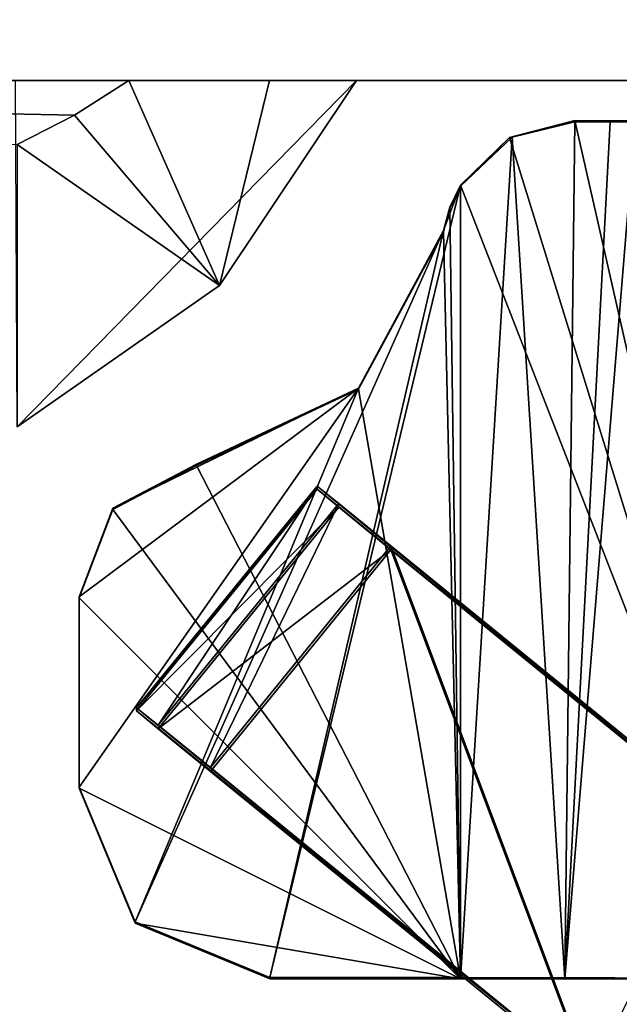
# Model space of a CAD drawing. Header units: millimetres. Extents: x -294 to 294, y -42 to 416.
# Tile 12 of 236: x -259.31 to -256.17, y -17.85 to -12.68. Entities that reach past the tile are written whole.
import ezdxf

# ---------------------------------------------------------------- set-up
doc = ezdxf.new("R2010")
doc.units = ezdxf.units.MM
doc.header["$LTSCALE"] = 65.185185
for name, color, linetype in [('164', 7, 'CONTINUOUS'), ('179', 7, 'CONTINUOUS'), ('180', 7, 'CONTINUOUS'), ('207', 7, 'CONTINUOUS'), ('318', 7, 'CONTINUOUS'), ('319', 7, 'CONTINUOUS'), ('320', 7, 'CONTINUOUS'), ('321', 7, 'CONTINUOUS'), ('322', 7, 'CONTINUOUS'), ('323', 7, 'CONTINUOUS'), ('331', 7, 'CONTINUOUS'), ('332', 7, 'CONTINUOUS'), ('335', 7, 'CONTINUOUS'), ('337', 7, 'CONTINUOUS'), ('338', 7, 'CONTINUOUS'), ('339', 7, 'CONTINUOUS'), ('340', 7, 'CONTINUOUS'), ('341', 7, 'CONTINUOUS'), ('342', 7, 'CONTINUOUS'), ('343', 7, 'CONTINUOUS'), ('344', 7, 'CONTINUOUS'), ('345', 7, 'CONTINUOUS'), ('475', 7, 'CONTINUOUS'), ('476', 7, 'CONTINUOUS'), ('477', 7, 'CONTINUOUS')]:
    doc.layers.add(name, color=color, linetype=linetype)

msp = doc.modelspace()

# ---------------------------------------------------------------- linework, layer by layer
at = {"layer": '164', "color": 250, "linetype": 'Continuous', "true_color": 0x404040}
for points in [[(-256, -18.7215, -340.2977), (-256.2343, -19.3599, -358.1953), (-256, -17.4195, -19.8004), (-256, -18.7215, -340.2977)], [(-256, -17.4195, -19.8004), (-256.2343, -19.3599, -358.1953), (-256.0384, -17.6645, -19.7994), (-256, -17.4195, -19.8004)], [(-256.0384, -17.6645, -19.7994), (-256.2343, -19.3599, -358.1953), (-256.1499, -17.8858, -19.7985), (-256.0384, -17.6645, -19.7994)]]:
    msp.add_3dface(points, dxfattribs=at)
at = {"layer": '179', "color": 250, "linetype": 'Continuous', "true_color": 0x404040}
for points in [[(-252.6, -13), (-275.7, -13), (-273.2677, -13, -18.0506), (-252.6, -13)], [(-275.7, -13, -447), (-252.6, -13, -447), (-267.7043, -13, -443.4218), (-275.7, -13, -447)], [(-271.5, -13, -17.3183), (-252.6, -13), (-273.2677, -13, -18.0506), (-271.5, -13, -17.3183)], [(-256, -13, -19.8183), (-256.0002, -13, -19.7968), (-272.5, -13, -19.8183), (-256, -13, -19.8183)], [(-256, -13, -19.8183), (-272.5, -13, -19.8183), (-268.2094, -13, -48.3186), (-256, -13, -19.8183)], [(-256.0002, -13, -19.7968), (-256.0009, -13, -19.7752), (-272.5, -13, -19.8183), (-256.0002, -13, -19.7968)], [(-272.5, -13, -19.8183), (-256.0009, -13, -19.7752), (-272.2071, -13, -19.1112), (-272.5, -13, -19.8183)], [(-272.2071, -13, -19.1112), (-256.0009, -13, -19.7752), (-270.8025, -13, -18.8183), (-272.2071, -13, -19.1112)], [(-270.8026, -13, -17.3183), (-252.6, -13), (-271.5, -13, -17.3183), (-270.8026, -13, -17.3183)], [(-270.8025, -13, -18.8183), (-252.6, -13), (-270.8026, -13, -17.3183), (-270.8025, -13, -18.8183)], [(-256.0009, -13, -19.7752), (-252.6, -13), (-270.8025, -13, -18.8183), (-256.0009, -13, -19.7752)], [(-258.7406, -13, -48.3186), (-256, -13, -19.8183), (-268.2094, -13, -48.3186), (-258.7406, -13, -48.3186)], [(-267.7043, -13, -443.4218), (-252.6, -13, -447), (-257.5463, -13, -413.4216), (-267.7043, -13, -443.4218)], [(-267.6969, -13, -439.2033), (-267.7043, -13, -443.4218), (-257.5463, -13, -413.4216), (-267.6969, -13, -439.2033)], [(-267.6891, -13, -435.3678), (-267.6969, -13, -439.2033), (-257.5463, -13, -413.4216), (-267.6891, -13, -435.3678)], [(-267.6809, -13, -431.8794), (-267.6891, -13, -435.3678), (-257.5463, -13, -413.4216), (-267.6809, -13, -431.8794)], [(-267.6726, -13, -428.7059), (-267.6809, -13, -431.8794), (-257.5463, -13, -413.4216), (-267.6726, -13, -428.7059)], [(-267.6642, -13, -425.8198), (-267.6726, -13, -428.7059), (-257.5463, -13, -413.4216), (-267.6642, -13, -425.8198)], [(-267.6557, -13, -423.1949), (-267.6642, -13, -425.8198), (-257.5463, -13, -413.4216), (-267.6557, -13, -423.1949)], [(-267.6473, -13, -420.805), (-267.6557, -13, -423.1949), (-257.5463, -13, -413.4216), (-267.6473, -13, -420.805)], [(-267.6389, -13, -418.6291), (-267.6473, -13, -420.805), (-257.5463, -13, -413.4216), (-267.6389, -13, -418.6291)], [(-267.6307, -13, -416.6477), (-267.6389, -13, -418.6291), (-257.5463, -13, -413.4216), (-267.6307, -13, -416.6477)], [(-267.6226, -13, -414.8431), (-267.6307, -13, -416.6477), (-257.5463, -13, -413.4216), (-267.6226, -13, -414.8431)], [(-259.3342, -13, -413.4216), (-267.6226, -13, -414.8431), (-257.5463, -13, -413.4216), (-259.3342, -13, -413.4216)], [(-258.0021, -13, -221.8268), (-256, -13, -19.8183), (-258.7406, -13, -48.3186), (-258.0021, -13, -221.8268)], [(-256, -13, -339.8214), (-256, -13, -19.8183), (-258.0021, -13, -221.8268), (-256, -13, -339.8214)], [(-257.5463, -13, -413.4216), (-256, -13, -339.8214), (-258.0021, -13, -221.8268), (-257.5463, -13, -413.4216)], [(-256, -13, -352.326), (-256, -13, -348.8179), (-257.5463, -13, -413.4216), (-256, -13, -352.326)], [(-256, -13, -348.8179), (-256, -13, -339.8214), (-257.5463, -13, -413.4216), (-256, -13, -348.8179)], [(-254.5, -13, -352.326), (-256, -13, -352.326), (-257.5463, -13, -413.4216), (-254.5, -13, -352.326)], [(-252.6, -13, -447), (-254.5, -13, -352.326), (-257.5463, -13, -413.4216), (-252.6, -13, -447)]]:
    msp.add_3dface(points, dxfattribs=at)
at = {"layer": '180', "color": 250, "linetype": 'Continuous', "true_color": 0x404040}
for points in [[(-275.7, -13), (-252.6, 5.8188), (-259.501, 6.5), (-275.7, -13)], [(-252.6, 5.8188), (-275.7, -13), (-252.6, 1.5385), (-252.6, 5.8188)], [(-252.6, 1.5385), (-275.7, -13), (-252.5818, 1.405), (-252.6, 1.5385)], [(-252.5818, 1.405), (-275.7, -13), (-252.5287, 1.2812), (-252.5818, 1.405)], [(-252.5287, 1.2812), (-275.7, -13), (-252.1568, 0.6613), (-252.5287, 1.2812)], [(-252.1568, 0.6613), (-275.7, -13), (-252.0399, 0.3889), (-252.1568, 0.6613)], [(-252.0399, 0.3889), (-275.7, -13), (-252, 0.0953), (-252.0399, 0.3889)], [(-275.7, -13), (-252.6, -13), (-252, 0.0953), (-275.7, -13)]]:
    msp.add_3dface(points, dxfattribs=at)
at = {"layer": '207', "color": 250, "linetype": 'Continuous', "true_color": 0x404040}
for points in [[(-252.6, -13, -447), (-275.7, -13, -447), (-273.75, 3.6952, -447), (-252.6, -13, -447)], [(-252, 0.0953, -447), (-252.6, -13, -447), (-273.75, 3.6952, -447), (-252, 0.0953, -447)]]:
    msp.add_3dface(points, dxfattribs=at)
at = {"layer": '318', "color": 250, "linetype": 'Continuous', "true_color": 0x404040}
for points in [[(-256.1842, -18.3399, -341.7865), (-256.253, -18.2839, -341.7964), (-258.7, -16.2926, -342.3076), (-256.1842, -18.3399, -341.7865)], [(-258.7, -16.2926, -342.3076), (-256.253, -18.2839, -341.7964), (-258.5864, -16.3837, -341.9537), (-258.7, -16.2926, -342.3076)], [(-258.7, -16.3089, -346.3076), (-256.1842, -18.3399, -341.7865), (-258.7, -16.2926, -342.3076), (-258.7, -16.3089, -346.3076)], [(-258.5864, -16.4028, -346.6607), (-256.1842, -18.3399, -341.7865), (-258.7, -16.3089, -346.3076), (-258.5864, -16.4028, -346.6607)], [(-256.253, -18.2839, -341.7964), (-256.3221, -18.2276, -341.7998), (-258.5864, -16.3837, -341.9537), (-256.253, -18.2839, -341.7964)], [(-258.5864, -16.3837, -341.9537), (-256.3221, -18.2276, -341.7998), (-258.3123, -16.6064, -341.8063), (-258.5864, -16.3837, -341.9537)], [(-258.3123, -16.6267, -346.8063), (-256.1842, -18.3399, -341.7865), (-258.5864, -16.4028, -346.6607), (-258.3123, -16.6267, -346.8063)], [(-256.3221, -18.2479, -346.7997), (-256.1842, -18.3399, -341.7865), (-258.3123, -16.6267, -346.8063), (-256.3221, -18.2479, -346.7997)]]:
    msp.add_3dface(points, dxfattribs=at)
at = {"layer": '319', "color": 250, "linetype": 'Continuous', "true_color": 0x404040}
for points in [[(-258.3123, -16.6064, -341.8063), (-256.3221, -18.2276, -341.7998), (-257.365, -15.4434, -341.8111), (-258.3123, -16.6064, -341.8063)], [(-257.365, -15.4434, -341.8111), (-256.3221, -18.2276, -341.7998), (-255.2369, -17.177, -341.804), (-257.365, -15.4434, -341.8111)], [(-255.2369, -17.177, -341.804), (-256.3221, -18.2276, -341.7998), (-254.5635, -18.2276, -341.7998), (-255.2369, -17.177, -341.804)]]:
    msp.add_3dface(points, dxfattribs=at)
at = {"layer": '320', "color": 250, "linetype": 'Continuous', "true_color": 0x404040}
for points in [[(-257.7526, -15.1459, -346.3123), (-257.7526, -15.1297, -342.3123), (-255.2369, -17.1973, -346.804), (-257.7526, -15.1459, -346.3123)], [(-255.2369, -17.1973, -346.804), (-257.7526, -15.1297, -342.3123), (-257.6391, -15.2207, -341.9584), (-255.2369, -17.1973, -346.804)], [(-257.6391, -15.2398, -346.6655), (-257.7526, -15.1459, -346.3123), (-255.2369, -17.1973, -346.804), (-257.6391, -15.2398, -346.6655)], [(-257.365, -15.4434, -341.8111), (-255.2369, -17.1973, -346.804), (-257.6391, -15.2207, -341.9584), (-257.365, -15.4434, -341.8111)], [(-257.365, -15.4637, -346.811), (-257.6391, -15.2398, -346.6655), (-255.2369, -17.1973, -346.804), (-257.365, -15.4637, -346.811)], [(-257.365, -15.4434, -341.8111), (-255.2369, -17.177, -341.804), (-255.2369, -17.1973, -346.804), (-257.365, -15.4434, -341.8111)]]:
    msp.add_3dface(points, dxfattribs=at)
at = {"layer": '321', "color": 250, "linetype": 'Continuous', "true_color": 0x404040}
for points in [[(-258.7, -16.2926, -342.3076), (-257.7526, -15.1297, -342.3123), (-257.7526, -15.1459, -346.3123), (-258.7, -16.2926, -342.3076)], [(-258.7, -16.3089, -346.3076), (-258.7, -16.2926, -342.3076), (-257.7526, -15.1459, -346.3123), (-258.7, -16.3089, -346.3076)]]:
    msp.add_3dface(points, dxfattribs=at)
at = {"layer": '322', "color": 250, "linetype": 'Continuous', "true_color": 0x404040}
for points in [[(-258.7, -16.3089, -346.3076), (-257.7526, -15.1459, -346.3123), (-257.6391, -15.2398, -346.6655), (-258.7, -16.3089, -346.3076)], [(-258.5864, -16.4028, -346.6607), (-258.7, -16.3089, -346.3076), (-257.6391, -15.2398, -346.6655), (-258.5864, -16.4028, -346.6607)], [(-258.5864, -16.4028, -346.6607), (-257.6391, -15.2398, -346.6655), (-257.365, -15.4637, -346.811), (-258.5864, -16.4028, -346.6607)], [(-258.3123, -16.6267, -346.8063), (-258.5864, -16.4028, -346.6607), (-257.365, -15.4637, -346.811), (-258.3123, -16.6267, -346.8063)]]:
    msp.add_3dface(points, dxfattribs=at)
at = {"layer": '323', "color": 250, "linetype": 'Continuous', "true_color": 0x404040}
for points in [[(-256.3221, -18.2479, -346.7997), (-258.3123, -16.6267, -346.8063), (-257.365, -15.4637, -346.811), (-256.3221, -18.2479, -346.7997)], [(-256.3221, -18.2479, -346.7997), (-257.365, -15.4637, -346.811), (-255.2369, -17.1973, -346.804), (-256.3221, -18.2479, -346.7997)], [(-256.3221, -18.2479, -346.7997), (-255.2369, -17.1973, -346.804), (-254.8161, -17.6687, -346.8021), (-256.3221, -18.2479, -346.7997)], [(-254.5635, -18.2479, -346.7997), (-256.3221, -18.2479, -346.7997), (-254.8161, -17.6687, -346.8021), (-254.5635, -18.2479, -346.7997)]]:
    msp.add_3dface(points, dxfattribs=at)
at = {"layer": '331', "color": 250, "linetype": 'Continuous', "true_color": 0x404040}
for points in [[(-258.7, -16.2926, -342.3076), (-258.5864, -16.3837, -341.9537), (-257.7526, -15.1297, -342.3123), (-258.7, -16.2926, -342.3076)], [(-257.7526, -15.1297, -342.3123), (-258.5864, -16.3837, -341.9537), (-257.6391, -15.2207, -341.9584), (-257.7526, -15.1297, -342.3123)], [(-258.5864, -16.3837, -341.9537), (-258.3123, -16.6064, -341.8063), (-257.6391, -15.2207, -341.9584), (-258.5864, -16.3837, -341.9537)], [(-258.3123, -16.6064, -341.8063), (-257.365, -15.4434, -341.8111), (-257.6391, -15.2207, -341.9584), (-258.3123, -16.6064, -341.8063)]]:
    msp.add_3dface(points, dxfattribs=at)
at = {"layer": '332', "color": 250, "linetype": 'Continuous', "true_color": 0x404040}
for points in [[(-256.7437, -13.2997, -17.3303), (-255.3798, -17.7118, -17.8952), (-256.4, -13.2097, -17.3905), (-256.7437, -13.2997, -17.3303)], [(-256.4, -13.2097, -17.3905), (-255.3798, -17.7118, -17.8952), (-255.1615, -13.2127, -18.1233), (-256.4, -13.2097, -17.3905)], [(-257, -13.5488, -17.3161), (-255.3798, -17.7118, -17.8952), (-256.7437, -13.2997, -17.3303), (-257, -13.5488, -17.3161)], [(-257, -17.7094, -17.2992), (-255.3798, -17.7118, -17.8952), (-257, -13.5488, -17.3161), (-257, -17.7094, -17.2992)]]:
    msp.add_3dface(points, dxfattribs=at)
at = {"layer": '335', "color": 250, "linetype": 'Continuous', "true_color": 0x404040}
for points in [[(-256.7295, -13.298, -18.8545), (-256.4, -13.2163, -19.0175), (-256.4523, -17.7161, -18.9625), (-256.7295, -13.298, -18.8545)], [(-256.4, -13.2163, -19.0175), (-256.2158, -13.217, -19.1969), (-256.4523, -17.7161, -18.9625), (-256.4, -13.2163, -19.0175)], [(-256.2158, -13.217, -19.1969), (-256.0835, -13.2179, -19.4174), (-256.4523, -17.7161, -18.9625), (-256.2158, -13.217, -19.1969)], [(-256.0835, -13.2179, -19.4174), (-256.0835, -17.7179, -19.3992), (-256.4523, -17.7161, -18.9625), (-256.0835, -13.2179, -19.4174)], [(-257, -13.5549, -18.8161), (-256.7295, -13.298, -18.8545), (-257, -17.7154, -18.7992), (-257, -13.5549, -18.8161)], [(-257, -17.7154, -18.7992), (-256.7295, -13.298, -18.8545), (-256.4523, -17.7161, -18.9625), (-257, -17.7154, -18.7992)]]:
    msp.add_3dface(points, dxfattribs=at)
at = {"layer": '337', "color": 250, "linetype": 'Continuous', "true_color": 0x404040}
for points in [[(-256.4, -13.2097, -17.3905), (-255.1615, -13.2127, -18.1233), (-256.4, -13.2163, -19.0175), (-256.4, -13.2097, -17.3905)], [(-255.1615, -13.2127, -18.1233), (-254.5322, -13.2179, -19.4174), (-256.4, -13.2163, -19.0175), (-255.1615, -13.2127, -18.1233)], [(-254.5322, -13.2179, -19.4174), (-256.2158, -13.217, -19.1969), (-256.4, -13.2163, -19.0175), (-254.5322, -13.2179, -19.4174)], [(-254.5322, -13.2179, -19.4174), (-256.0835, -13.2179, -19.4174), (-256.2158, -13.217, -19.1969), (-254.5322, -13.2179, -19.4174)]]:
    msp.add_3dface(points, dxfattribs=at)
at = {"layer": '338', "color": 250, "linetype": 'Continuous', "true_color": 0x404040}
for points in [[(-256.7437, -13.2997, -17.3303), (-256.4, -13.2097, -17.3905), (-256.7295, -13.298, -18.8545), (-256.7437, -13.2997, -17.3303)], [(-256.4, -13.2097, -17.3905), (-256.4, -13.2163, -19.0175), (-256.7295, -13.298, -18.8545), (-256.4, -13.2097, -17.3905)], [(-256.7437, -13.2997, -17.3303), (-256.7295, -13.298, -18.8545), (-257, -13.5549, -18.8161), (-256.7437, -13.2997, -17.3303)], [(-257, -13.5488, -17.3161), (-256.7437, -13.2997, -17.3303), (-257, -13.5549, -18.8161), (-257, -13.5488, -17.3161)], [(-257, -13.5488, -17.3161), (-257, -13.5549, -18.8161), (-257.0556, -13.6701, -18.8156), (-257, -13.5488, -17.3161)], [(-257.0556, -13.664, -17.3156), (-257, -13.5488, -17.3161), (-257.0556, -13.6701, -18.8156), (-257.0556, -13.664, -17.3156)], [(-257.0893, -13.7873, -17.3151), (-257.0556, -13.664, -17.3156), (-257.0893, -13.7934, -18.8151), (-257.0893, -13.7873, -17.3151)], [(-257.0893, -13.7934, -18.8151), (-257.0556, -13.664, -17.3156), (-257.0556, -13.6701, -18.8156), (-257.0893, -13.7934, -18.8151)]]:
    msp.add_3dface(points, dxfattribs=at)
at = {"layer": '339', "color": 250, "linetype": 'Continuous', "true_color": 0x404040}
for points in [[(-257, -17.7094, -17.2992), (-257, -13.5488, -17.3161), (-258, -17.7094, -17.2992), (-257, -17.7094, -17.2992)], [(-257, -13.5488, -17.3161), (-257.0893, -13.7873, -17.3151), (-258, -17.7094, -17.2992), (-257, -13.5488, -17.3161)], [(-257, -13.5488, -17.3161), (-257.0556, -13.664, -17.3156), (-257.0893, -13.7873, -17.3151), (-257, -13.5488, -17.3161)], [(-257.0893, -13.7873, -17.3151), (-257.5346, -14.6145, -17.3118), (-258.7071, -17.4165, -17.3004), (-257.0893, -13.7873, -17.3151)], [(-258, -17.7094, -17.2992), (-257.0893, -13.7873, -17.3151), (-258.7071, -17.4165, -17.3004), (-258, -17.7094, -17.2992)], [(-259, -15.7094, -17.3073), (-259, -16.7094, -17.3032), (-257.5346, -14.6145, -17.3118), (-259, -15.7094, -17.3073)], [(-257.5346, -14.6145, -17.3118), (-259, -16.7094, -17.3032), (-258.7071, -17.4165, -17.3004), (-257.5346, -14.6145, -17.3118)], [(-258.8241, -15.2453, -17.3092), (-259, -15.7094, -17.3073), (-257.5346, -14.6145, -17.3118), (-258.8241, -15.2453, -17.3092)], [(-258.3847, -15.0145, -17.3101), (-258.8241, -15.2453, -17.3092), (-257.5346, -14.6145, -17.3118), (-258.3847, -15.0145, -17.3101)]]:
    msp.add_3dface(points, dxfattribs=at)
at = {"layer": '340', "color": 250, "linetype": 'Continuous', "true_color": 0x404040}
for points in [[(-259, -16.7094, -17.3032), (-259, -15.7094, -17.3073), (-259, -15.7155, -18.8073), (-259, -16.7094, -17.3032)], [(-259, -16.7155, -18.8032), (-259, -16.7094, -17.3032), (-259, -15.7155, -18.8073), (-259, -16.7155, -18.8032)]]:
    msp.add_3dface(points, dxfattribs=at)
at = {"layer": '341', "color": 250, "linetype": 'Continuous', "true_color": 0x404040}
for points in [[(-257, -13.5549, -18.8161), (-257, -17.7154, -18.7992), (-257.0556, -13.6701, -18.8156), (-257, -13.5549, -18.8161)], [(-257, -17.7154, -18.7992), (-257.0893, -13.7934, -18.8151), (-257.0556, -13.6701, -18.8156), (-257, -17.7154, -18.7992)], [(-257.0893, -13.7934, -18.8151), (-257, -17.7154, -18.7992), (-257.5346, -14.6206, -18.8117), (-257.0893, -13.7934, -18.8151)], [(-257.5346, -14.6206, -18.8117), (-257, -17.7154, -18.7992), (-258.3847, -15.0206, -18.8101), (-257.5346, -14.6206, -18.8117)], [(-258.3847, -15.0206, -18.8101), (-257, -17.7154, -18.7992), (-258.8241, -15.2514, -18.8092), (-258.3847, -15.0206, -18.8101)], [(-257, -17.7154, -18.7992), (-259, -15.7155, -18.8073), (-258.8241, -15.2514, -18.8092), (-257, -17.7154, -18.7992)], [(-257, -17.7154, -18.7992), (-259, -16.7155, -18.8032), (-259, -15.7155, -18.8073), (-257, -17.7154, -18.7992)], [(-259, -16.7155, -18.8032), (-257, -17.7154, -18.7992), (-258.7071, -17.4225, -18.8004), (-259, -16.7155, -18.8032)], [(-257, -17.7154, -18.7992), (-258, -17.7154, -18.7992), (-258.7071, -17.4225, -18.8004), (-257, -17.7154, -18.7992)]]:
    msp.add_3dface(points, dxfattribs=at)
at = {"layer": '342', "color": 250, "linetype": 'Continuous', "true_color": 0x404040}
for points in [[(-257, -17.7154, -18.7992), (-257, -17.7094, -17.2992), (-258, -17.7094, -17.2992), (-257, -17.7154, -18.7992)], [(-257, -17.7154, -18.7992), (-258, -17.7094, -17.2992), (-258, -17.7154, -18.7992), (-257, -17.7154, -18.7992)], [(-255.3798, -17.7118, -17.8952), (-257, -17.7094, -17.2992), (-256.0835, -17.7179, -19.3992), (-255.3798, -17.7118, -17.8952)], [(-256.0835, -17.7179, -19.3992), (-257, -17.7094, -17.2992), (-256.4523, -17.7161, -18.9625), (-256.0835, -17.7179, -19.3992)], [(-257, -17.7094, -17.2992), (-257, -17.7154, -18.7992), (-256.4523, -17.7161, -18.9625), (-257, -17.7094, -17.2992)]]:
    msp.add_3dface(points, dxfattribs=at)
at = {"layer": '343', "color": 250, "linetype": 'Continuous', "true_color": 0x404040}
for points in [[(-258.7071, -17.4165, -17.3004), (-259, -16.7094, -17.3032), (-258.7071, -17.4225, -18.8004), (-258.7071, -17.4165, -17.3004)], [(-259, -16.7094, -17.3032), (-259, -16.7155, -18.8032), (-258.7071, -17.4225, -18.8004), (-259, -16.7094, -17.3032)], [(-258, -17.7094, -17.2992), (-258.7071, -17.4165, -17.3004), (-258, -17.7154, -18.7992), (-258, -17.7094, -17.2992)], [(-258, -17.7154, -18.7992), (-258.7071, -17.4165, -17.3004), (-258.7071, -17.4225, -18.8004), (-258, -17.7154, -18.7992)]]:
    msp.add_3dface(points, dxfattribs=at)
at = {"layer": '344', "color": 250, "linetype": 'Continuous', "true_color": 0x404040}
for points in [[(-257.0893, -13.7873, -17.3151), (-257.0893, -13.7934, -18.8151), (-257.5346, -14.6206, -18.8117), (-257.0893, -13.7873, -17.3151)], [(-257.5346, -14.6145, -17.3118), (-257.0893, -13.7873, -17.3151), (-257.5346, -14.6206, -18.8117), (-257.5346, -14.6145, -17.3118)], [(-258.3847, -15.0145, -17.3101), (-257.5346, -14.6145, -17.3118), (-258.3847, -15.0206, -18.8101), (-258.3847, -15.0145, -17.3101)], [(-257.5346, -14.6145, -17.3118), (-257.5346, -14.6206, -18.8117), (-258.3847, -15.0206, -18.8101), (-257.5346, -14.6145, -17.3118)]]:
    msp.add_3dface(points, dxfattribs=at)
at = {"layer": '345', "color": 250, "linetype": 'Continuous', "true_color": 0x404040}
for points in [[(-258.8241, -15.2453, -17.3092), (-258.3847, -15.0145, -17.3101), (-258.8241, -15.2514, -18.8092), (-258.8241, -15.2453, -17.3092)], [(-258.3847, -15.0145, -17.3101), (-258.3847, -15.0206, -18.8101), (-258.8241, -15.2514, -18.8092), (-258.3847, -15.0145, -17.3101)], [(-259, -15.7094, -17.3073), (-258.8241, -15.2453, -17.3092), (-259, -15.7155, -18.8073), (-259, -15.7094, -17.3073)], [(-259, -15.7155, -18.8073), (-258.8241, -15.2453, -17.3092), (-258.8241, -15.2514, -18.8092), (-259, -15.7155, -18.8073)]]:
    msp.add_3dface(points, dxfattribs=at)
at = {"layer": '475', "color": 250, "linetype": 'Continuous', "true_color": 0x404040}
for points in [[(-258.7406, -13, -48.3186), (-268.2094, -13, -48.3186), (-259.0247, -13.1818, -48.3178), (-258.7406, -13, -48.3186)], [(-259.0247, -13.1818, -48.3178), (-268.2094, -13, -48.3186), (-259.325, -13.3353, -48.3172), (-259.0247, -13.1818, -48.3178)]]:
    msp.add_3dface(points, dxfattribs=at)
at = {"layer": '476', "color": 250, "linetype": 'Continuous', "true_color": 0x404040}
for points in [[(-258.7406, -13, -48.3186), (-259.0247, -13.1818, -48.3178), (-258.2646, -14.0766, -413.4172), (-258.7406, -13, -48.3186)], [(-258.0021, -13, -221.8268), (-258.7406, -13, -48.3186), (-258.2646, -14.0766, -413.4172), (-258.0021, -13, -221.8268)], [(-257.5463, -13, -413.4216), (-258.0021, -13, -221.8268), (-258.2646, -14.0766, -413.4172), (-257.5463, -13, -413.4216)], [(-259.0247, -13.1818, -48.3178), (-259.325, -13.3353, -48.3172), (-258.2646, -14.0766, -413.4172), (-259.0247, -13.1818, -48.3178)], [(-258.2646, -14.0766, -413.4172), (-259.325, -13.3353, -48.3172), (-259.325, -14.8185, -413.4142), (-258.2646, -14.0766, -413.4172)]]:
    msp.add_3dface(points, dxfattribs=at)
at = {"layer": '477', "color": 250, "linetype": 'Continuous', "true_color": 0x404040}
for points in [[(-259.3342, -13, -413.4216), (-257.5463, -13, -413.4216), (-259.325, -14.8185, -413.4142), (-259.3342, -13, -413.4216)], [(-257.5463, -13, -413.4216), (-258.2646, -14.0766, -413.4172), (-259.325, -14.8185, -413.4142), (-257.5463, -13, -413.4216)]]:
    msp.add_3dface(points, dxfattribs=at)

doc.saveas('drawing.dxf')
